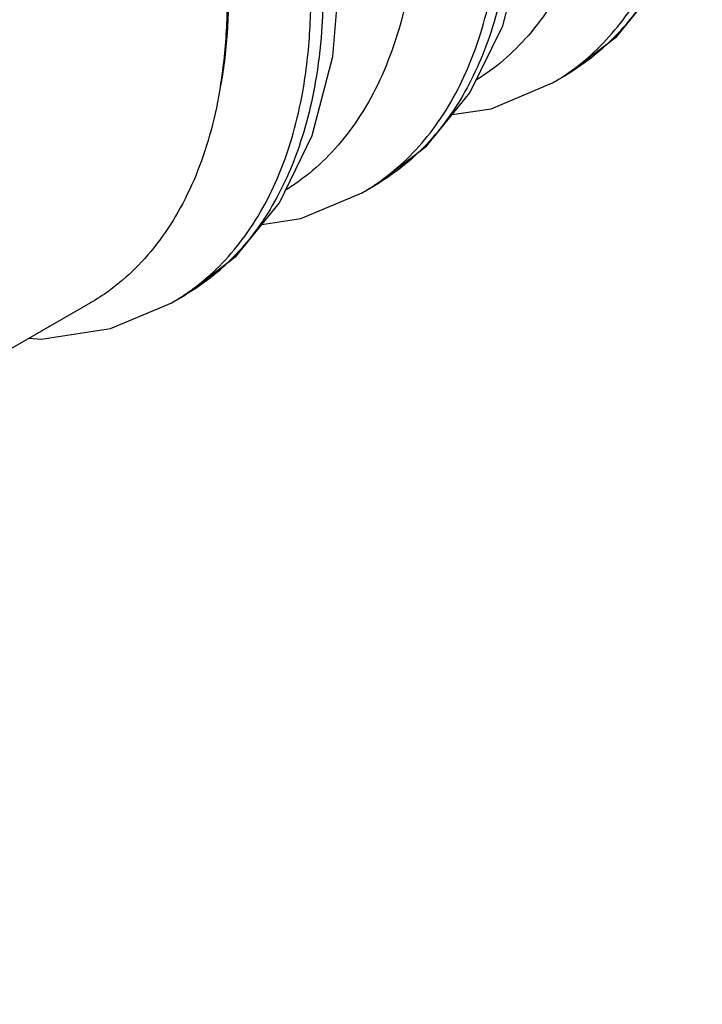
# Model space of a CAD drawing. Header units: inches. Extents: x 0 to 34, y 0 to 22.
# Tile 30 of 49: x 30.0755 to 30.175, y 16.7081 to 16.8516. Entities that reach past the tile are written whole.
import ezdxf

# ---------------------------------------------------------------- set-up
doc = ezdxf.new("R2010")
doc.units = ezdxf.units.IN
doc.header["$LTSCALE"] = 1.87
doc.header["$MEASUREMENT"] = 0
doc.layers.get('0').update_dxf_attribs({"linetype": 'CONTINUOUS'})

msp = doc.modelspace()

# ---------------------------------------------------------------- linework, layer by layer
at = {"color": 6, "linetype": 'CONTINUOUS'}
for p, q in [((30.15317, 16.84237), (30.15497, 16.84341)), ((30.12542, 16.82634), (30.12722, 16.82739)), ((30.09766, 16.81032), (30.09947, 16.81136)), ((30.08586, 16.81033), (29.90874, 16.70807))]:
    msp.add_line(p, q, dxfattribs=at)
for points in [[(30.14113, 16.84092), (30.14592, 16.85071), (30.14891, 16.86225), (30.14997, 16.8751)], [(30.11337, 16.8249), (30.11816, 16.83469), (30.12116, 16.84622), (30.12222, 16.85908)], [(30.15496, 16.8434), (30.16256, 16.84915), (30.16888, 16.85695)], [(30.13856, 16.83775), (30.14425, 16.83862), (30.15319, 16.84238)], [(30.1272, 16.82738), (30.13481, 16.83313), (30.14113, 16.84092)], [(30.1108, 16.82173), (30.1165, 16.8226), (30.12544, 16.82635)], [(30.09945, 16.81135), (30.10706, 16.8171), (30.11337, 16.8249)], [(30.07691, 16.80517), (30.07866, 16.80503), (30.08874, 16.80657), (30.09768, 16.81033)]]:
    msp.add_lwpolyline(points, dxfattribs=at)
for points, knots in [([(30.15627, 16.8444), (30.15901, 16.84642), (30.16404, 16.85152), (30.16947, 16.86146), (30.17234, 16.87196), (30.17315, 16.87909), (30.17332, 16.88208)], [0, 0, 0, 0, 0.238771, 0.496779, 0.788711, 1, 1, 1, 1]), ([(30.17501, 16.88193), (30.17483, 16.87946), (30.17407, 16.87304), (30.17152, 16.86336), (30.16675, 16.85406), (30.16249, 16.84918), (30.16031, 16.84726)], [0, 0, 0, 0, 0.193028, 0.501903, 0.774067, 1, 1, 1, 1]), ([(30.16031, 16.87405), (30.15995, 16.87186), (30.15906, 16.86764), (30.1571, 16.86165), (30.15459, 16.85624), (30.15155, 16.85144), (30.14805, 16.84737), (30.1448, 16.84459), (30.14275, 16.84322), (30.14208, 16.84281)], [0, 0, 0, 0, 0.178024, 0.346466, 0.505951, 0.657273, 0.802013, 0.936593, 1, 1, 1, 1]), ([(30.12852, 16.82838), (30.13126, 16.8304), (30.13628, 16.8355), (30.14171, 16.84543), (30.14459, 16.85594), (30.14539, 16.86306), (30.14557, 16.86606)], [0, 0, 0, 0, 0.238771, 0.496779, 0.788711, 1, 1, 1, 1]), ([(30.14726, 16.86591), (30.14708, 16.86343), (30.14632, 16.85702), (30.14377, 16.84734), (30.13899, 16.83803), (30.13474, 16.83316), (30.13256, 16.83123)], [0, 0, 0, 0, 0.193028, 0.501903, 0.774067, 1, 1, 1, 1]), ([(30.13255, 16.85802), (30.1322, 16.85584), (30.1313, 16.85162), (30.12935, 16.84563), (30.12684, 16.84021), (30.1238, 16.83542), (30.1203, 16.83134), (30.11705, 16.82856), (30.115, 16.82719), (30.11433, 16.82678)], [0, 0, 0, 0, 0.178024, 0.346466, 0.505951, 0.657273, 0.802013, 0.936593, 1, 1, 1, 1]), ([(30.1048, 16.842), (30.10502, 16.84338), (30.1054, 16.84621), (30.10573, 16.85054), (30.1058, 16.85347), (30.1058, 16.85496)], [0, 0, 0, 0, 0.323675, 0.656302, 1, 1, 1, 1]), ([(30.10594, 16.85462), (30.10593, 16.85316), (30.10584, 16.8503), (30.10546, 16.84608), (30.10505, 16.84334), (30.1048, 16.842)], [0, 0, 0, 0, 0.344977, 0.677471, 1, 1, 1, 1]), ([(30.10077, 16.81235), (30.1035, 16.81437), (30.10853, 16.81947), (30.11396, 16.82941), (30.11684, 16.83991), (30.11764, 16.84704), (30.11781, 16.85003)], [0, 0, 0, 0, 0.238771, 0.496779, 0.788711, 1, 1, 1, 1]), ([(30.11951, 16.84988), (30.11933, 16.84741), (30.11856, 16.84099), (30.11602, 16.83131), (30.11124, 16.82201), (30.10699, 16.81714), (30.1048, 16.81521)], [0, 0, 0, 0, 0.193028, 0.501903, 0.774067, 1, 1, 1, 1]), ([(30.16031, 16.84726), (30.16, 16.84698), (30.15833, 16.84556), (30.15652, 16.84431), (30.15497, 16.84341)], [0, 0, 0, 0, 0.187707, 1, 1, 1, 1]), ([(30.1048, 16.842), (30.10444, 16.83981), (30.10355, 16.83559), (30.1016, 16.8296), (30.09909, 16.82419), (30.09604, 16.81939), (30.09254, 16.81532), (30.08907, 16.81235), (30.08675, 16.81084), (30.08581, 16.8103)], [0, 0, 0, 0, 0.173881, 0.338403, 0.494176, 0.641976, 0.783347, 0.914795, 1, 1, 1, 1]), ([(30.13256, 16.83123), (30.13225, 16.83096), (30.13058, 16.82954), (30.12876, 16.82828), (30.12722, 16.82739)], [0, 0, 0, 0, 0.187707, 1, 1, 1, 1]), ([(30.1048, 16.81521), (30.1045, 16.81493), (30.10282, 16.81351), (30.10101, 16.81226), (30.09946, 16.81136)], [0, 0, 0, 0, 0.187707, 1, 1, 1, 1])]:
    msp.add_open_spline(points, degree=3, knots=knots, dxfattribs=at)
for points in [[(30.11973, 16.85562), (30.11972, 16.85371), (30.11964, 16.85179), (30.11951, 16.84988)], [(30.11781, 16.85003), (30.1179, 16.85155), (30.11795, 16.85308), (30.11796, 16.8546)], [(30.15492, 16.84345), (30.15538, 16.84376), (30.15583, 16.84407), (30.15627, 16.8444)], [(30.15319, 16.84238), (30.15378, 16.84272), (30.15436, 16.84308), (30.15492, 16.84345)], [(30.12717, 16.82743), (30.12763, 16.82773), (30.12808, 16.82805), (30.12852, 16.82838)], [(30.12543, 16.82636), (30.12602, 16.8267), (30.1266, 16.82705), (30.12717, 16.82743)], [(30.09768, 16.81033), (30.09827, 16.81067), (30.09885, 16.81103), (30.09941, 16.8114)], [(30.09941, 16.8114), (30.09987, 16.81171), (30.10032, 16.81202), (30.10077, 16.81235)]]:
    msp.add_open_spline(points, degree=3, dxfattribs=at)

doc.saveas('drawing.dxf')
